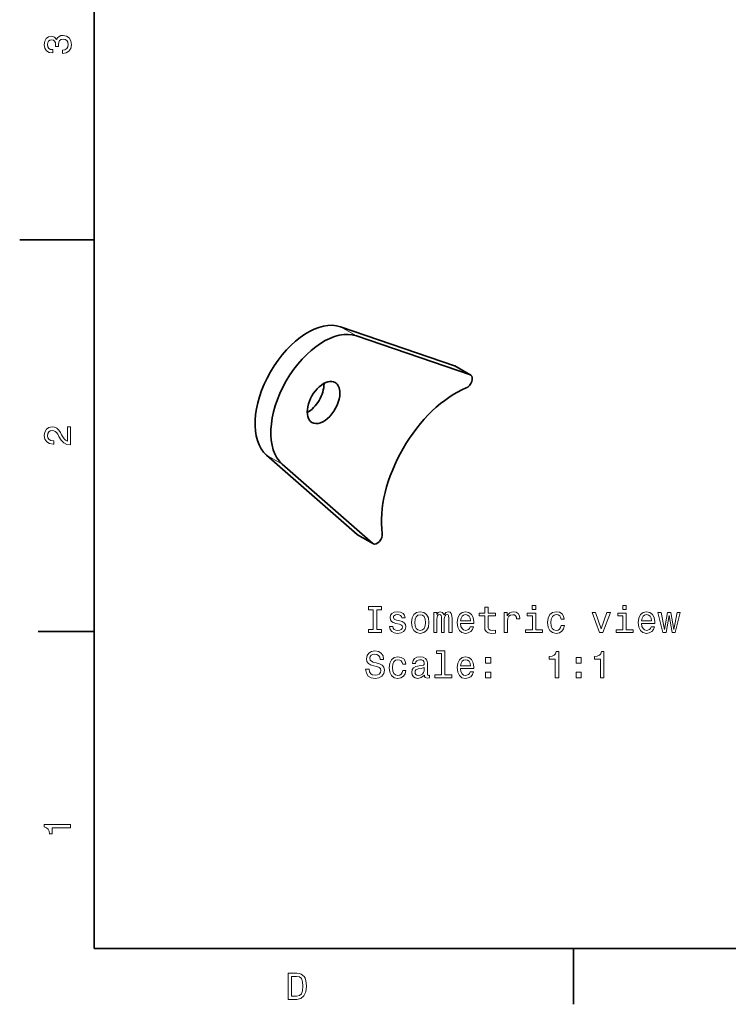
# Model space of a CAD drawing. Extents: x 0 to 297, y 0 to 210.
# Tile 1 of 9: x 0 to 95, y 2 to 135. Entities that reach past the tile are written whole.
import ezdxf

# ---------------------------------------------------------------- set-up
doc = ezdxf.new("R2010")
doc.units = 0

msp = doc.modelspace()

# ---------------------------------------------------------------- linework, layer by layer
at = {"color": 7, "lineweight": 35}
for p, q in [((10, 200), (10, 10)), ((10, 10), (287, 10))]:
    msp.add_line(p, q, dxfattribs=at)
at = {"color": 7, "lineweight": 35, "ltscale": 0.25}
msp.add_line((10, 105), (0, 105), dxfattribs=at)
at = {"color": 7, "lineweight": 13, "ltscale": 0.061237}
for p, q in [((43.057747, 93.348732), (45.17907, 92.123985)), ((58.355347, 88.128189), (60.476669, 86.903442)), ((33.121956, 76.139427), (35.243275, 74.914688)), ((45.291878, 65.501587), (47.413197, 64.276848))]:
    msp.add_line(p, q, dxfattribs=at)
at = {"color": 7, "lineweight": 35, "ltscale": 0.404097}
for p, q in [((58.355347, 88.128189), (43.057747, 93.348732)), ((60.476669, 86.903442), (45.17907, 92.123985)), ((33.121956, 76.139427), (45.291878, 65.501587)), ((35.243275, 74.914688), (47.413197, 64.276848))]:
    msp.add_line(p, q, dxfattribs=at)
at = {"color": 7, "lineweight": 35, "ltscale": 0.061237}
for p, q in [((58.415108, 88.101097), (60.536427, 86.87635)), ((45.345215, 65.463379), (47.466537, 64.23864))]:
    msp.add_line(p, q, dxfattribs=at)
at = {"color": 7, "lineweight": 35, "ltscale": 0.1875}
for p, q in [((10, 52.5), (2.5, 52.5)), ((74.300003, 10), (74.300003, 2.5))]:
    msp.add_line(p, q, dxfattribs=at)
at = {"color": 7, "lineweight": 13}
for points in [[(5.73379, 129.979111), (5.769093, 129.979111), (6.253242, 130.059799), (6.616354, 130.296829), (6.848343, 130.670029), (6.934078, 131.164276), (6.848343, 131.688766), (6.626441, 132.082138), (6.273415, 132.334305), (5.819525, 132.425079), (5.521974, 132.384735), (5.279899, 132.273788), (5.0933, 132.092224), (4.957133, 131.850143), (4.684798, 132.177963), (4.251081, 132.293961), (3.857709, 132.218307), (3.560158, 132.00145), (3.373559, 131.648422), (3.307997, 131.164276), (3.388689, 130.710388), (3.610591, 130.362396), (3.963617, 130.135452), (4.432637, 130.059799), (4.46794, 130.059799), (4.46794, 130.508652), (4.145173, 130.548996), (3.913184, 130.680115), (3.771974, 130.891937), (3.721542, 131.189484), (3.761888, 131.451736), (3.867795, 131.643372), (4.039265, 131.759369), (4.271254, 131.804764), (4.518372, 131.759369), (4.684798, 131.638336), (4.785663, 131.426514), (4.815922, 131.139053), (4.810879, 130.942368), (5.209294, 130.942368), (5.199208, 131.189484), (5.244596, 131.507217), (5.365634, 131.744247), (5.56232, 131.885452), (5.819525, 131.935883), (6.112032, 131.880417), (6.328891, 131.734161), (6.465058, 131.502167), (6.510447, 131.194534), (6.460014, 130.876801), (6.308718, 130.644821), (6.066643, 130.498566), (5.73379, 130.443085)], [(6.833213, 77.519447), (6.833213, 79.925072), (6.399496, 79.925072), (6.399496, 78.023773), (6.162464, 78.129684), (5.965778, 78.311241), (5.607709, 78.871033), (5.456412, 79.168587), (5.239553, 79.501442), (4.987392, 79.738472), (4.689842, 79.874641), (4.351945, 79.925072), (3.928314, 79.839333), (3.595461, 79.602303), (3.383646, 79.239189), (3.307997, 78.770172), (3.393732, 78.286018), (3.630764, 77.91787), (4.009006, 77.680832), (4.508286, 77.600143), (4.578891, 77.600143), (4.578891, 78.059074), (4.538545, 78.059074), (4.195605, 78.104462), (3.943444, 78.240631), (3.782061, 78.457489), (3.726585, 78.744957), (3.777017, 79.03746), (3.903098, 79.254318), (4.099784, 79.395531), (4.346902, 79.445961), (4.578891, 79.41066), (4.775577, 79.314842), (4.947046, 79.153458), (5.098343, 78.931557), (5.259727, 78.634003), (5.572406, 78.139771), (5.90526, 77.791786), (6.308718, 77.585014), (6.818084, 77.519447)], [(47.450035, 52.758781), (46.804504, 52.758781), (46.804504, 52.335152), (48.559547, 52.335152), (48.559547, 52.758781), (47.914013, 52.758781), (47.914013, 55.411522), (48.559547, 55.411522), (48.559547, 55.835152), (46.804504, 55.835152), (46.804504, 55.411522), (47.450035, 55.411522)], [(62.413292, 54.574345), (62.413292, 53.217716), (62.44355, 52.778957), (62.584763, 52.47636), (62.867184, 52.29985), (63.346291, 52.23933), (63.870785, 52.264545), (63.870785, 52.647831), (63.487503, 52.617573), (63.139519, 52.657917), (62.952919, 52.784), (62.872227, 52.995815), (62.857098, 53.293365), (62.857098, 54.574345), (63.870785, 54.574345), (63.870785, 54.952587), (62.857098, 54.952587), (62.857098, 55.744373), (62.413292, 55.744373), (62.413292, 54.952587), (61.646721, 54.952587), (61.646721, 54.574345)], [(69.261993, 55.956188), (68.792976, 55.956188), (68.792976, 55.451866), (69.261993, 55.451866)], [(81.406082, 55.956188), (80.937065, 55.956188), (80.937065, 55.451866), (81.406082, 55.451866)], [(51.000469, 53.913681), (50.571793, 54.014545), (50.25407, 54.130539), (50.148163, 54.367573), (50.178421, 54.534), (50.284328, 54.655037), (50.455799, 54.730686), (50.702919, 54.760944), (50.939949, 54.730686), (51.126549, 54.639908), (51.247585, 54.503738), (51.298019, 54.322182), (51.731735, 54.322182), (51.731735, 54.332272), (51.65609, 54.66008), (51.449314, 54.917286), (51.126549, 55.078667), (50.702919, 55.139187), (50.274242, 55.078667), (49.961563, 54.912239), (49.764877, 54.665123), (49.704357, 54.352444), (49.749748, 54.04985), (49.890957, 53.838032), (50.122948, 53.686737), (50.460842, 53.58083), (50.955078, 53.459793), (51.257671, 53.33371), (51.338364, 53.232845), (51.368622, 53.081551), (51.323235, 52.894951), (51.202198, 52.753738), (51.005512, 52.66296), (50.743263, 52.632702), (50.465885, 52.66296), (50.264156, 52.768867), (50.127991, 52.940338), (50.072514, 53.177372), (49.643841, 53.177372), (49.714447, 52.773914), (49.921219, 52.481407), (50.249027, 52.304893), (50.702919, 52.23933), (51.176983, 52.304893), (51.524963, 52.481407), (51.736778, 52.763824), (51.812428, 53.131981), (51.75695, 53.449703), (51.600613, 53.666565), (51.343407, 53.807774)], [(52.578999, 53.686737), (52.659691, 53.071465), (52.891678, 52.617573), (53.259834, 52.335152), (53.75407, 52.23933), (54.243263, 52.335152), (54.61142, 52.61253), (54.843407, 53.066422), (54.929142, 53.686737), (54.843407, 54.30201), (54.61142, 54.760944), (54.243263, 55.038322), (53.75407, 55.139187), (53.259834, 55.038322), (52.891678, 54.755901), (52.659691, 54.30201)], [(53.03289, 53.69178), (53.078278, 54.145672), (53.21949, 54.47348), (53.446434, 54.675209), (53.75407, 54.745815), (54.056664, 54.675209), (54.283607, 54.478523), (54.42482, 54.145672), (54.47525, 53.69178), (54.42482, 53.232845), (54.283607, 52.899994), (54.056664, 52.698265), (53.75407, 52.632702), (53.446434, 52.698265), (53.21949, 52.899994), (53.078278, 53.232845)], [(55.569633, 52.335152), (55.978134, 52.335152), (55.978134, 54.145672), (56.003349, 54.418003), (56.078999, 54.614689), (56.194992, 54.730686), (56.346291, 54.776073), (56.467327, 54.735729), (56.548019, 54.634865), (56.588364, 54.463394), (56.603493, 54.23645), (56.603493, 52.335152), (56.986778, 52.335152), (56.986778, 54.145672), (57.011997, 54.41296), (57.087646, 54.609646), (57.208683, 54.730686), (57.359978, 54.776073), (57.481018, 54.735729), (57.561707, 54.634865), (57.612141, 54.23645), (57.612141, 52.335152), (58.020641, 52.335152), (58.020641, 54.206188), (57.995426, 54.594517), (57.914734, 54.892067), (57.753349, 55.073624), (57.491104, 55.139187), (57.183464, 55.038322), (56.946434, 54.745815), (56.759834, 55.033279), (56.447155, 55.139187), (56.159691, 55.038322), (55.963005, 54.755901), (55.963005, 55.043365), (55.569633, 55.043365)], [(59.170498, 53.560658), (60.945713, 53.560658), (60.950756, 53.767429), (60.870064, 54.347401), (60.648163, 54.781116), (60.295135, 55.043365), (59.826118, 55.139187), (59.367184, 55.038322), (59.014156, 54.755901), (58.787212, 54.296967), (58.70652, 53.69178), (58.782169, 53.071465), (59.009113, 52.617573), (59.357098, 52.335152), (59.810989, 52.23933), (60.204361, 52.304893), (60.527126, 52.47636), (60.764156, 52.748695), (60.900326, 53.111809), (60.461563, 53.111809), (60.370785, 52.91008), (60.239662, 52.758781), (59.866463, 52.637745), (59.578999, 52.693222), (59.362141, 52.869736), (59.220932, 53.157196), (59.170498, 53.545525)], [(59.170498, 53.933853), (59.225975, 54.281837), (59.362141, 54.539043), (59.568913, 54.695381), (59.841248, 54.750858), (60.108536, 54.695381), (60.315311, 54.539043), (60.441391, 54.281837), (60.486778, 53.933853)], [(65.020645, 52.335152), (65.464447, 52.335152), (65.464447, 53.883423), (65.509834, 54.256622), (65.646004, 54.523911), (65.867905, 54.685295), (66.165451, 54.740772), (66.38736, 54.705467), (66.553787, 54.604603), (66.654648, 54.433136), (66.689949, 54.201145), (67.138794, 54.201145), (67.078278, 54.609646), (66.91185, 54.902153), (66.634476, 55.078667), (66.256233, 55.139187), (65.999023, 55.098839), (65.77713, 54.997974), (65.580444, 54.826508), (65.424103, 54.594517), (65.424103, 55.043365), (65.020645, 55.043365)], [(69.246872, 52.708351), (69.246872, 54.952587), (68.107101, 54.952587), (68.107101, 54.574345), (68.803062, 54.574345), (68.803062, 52.708351), (67.895279, 52.708351), (67.895279, 52.335152), (70.164734, 52.335152), (70.164734, 52.708351)], [(72.651047, 54.145672), (73.089806, 54.145672), (72.999023, 54.549129), (72.782166, 54.866852), (72.444275, 55.063538), (72.005508, 55.139187), (71.521362, 55.038322), (71.153206, 54.755901), (70.921219, 54.296967), (70.84053, 53.681694), (70.916176, 53.071465), (71.14312, 52.617573), (71.50119, 52.335152), (71.990387, 52.23933), (72.424103, 52.31498), (72.761993, 52.526794), (72.993988, 52.859646), (73.094849, 53.303452), (72.671219, 53.303452), (72.595566, 53.02103), (72.454361, 52.809216), (72.252632, 52.678093), (72.005508, 52.637745), (71.697876, 52.703308), (71.475975, 52.905037), (71.339806, 53.232845), (71.294418, 53.696823), (71.339806, 54.150715), (71.481018, 54.478523), (71.707962, 54.680252), (72.005508, 54.750858), (72.267761, 54.705467), (72.464447, 54.589474), (72.595566, 54.397831)], [(77.810265, 52.335152), (78.279282, 52.335152), (79.267761, 55.043365), (78.808823, 55.043365), (78.047295, 52.859646), (77.270638, 55.043365), (76.806664, 55.043365)], [(81.390961, 52.708351), (81.390961, 54.952587), (80.25119, 54.952587), (80.25119, 54.574345), (80.947151, 54.574345), (80.947151, 52.708351), (80.039368, 52.708351), (80.039368, 52.335152), (82.308823, 52.335152), (82.308823, 52.708351)], [(83.458679, 53.560658), (85.233894, 53.560658), (85.238937, 53.767429), (85.158249, 54.347401), (84.93634, 54.781116), (84.583313, 55.043365), (84.114304, 55.139187), (83.655365, 55.038322), (83.302338, 54.755901), (83.075394, 54.296967), (82.994705, 53.69178), (83.070351, 53.071465), (83.297295, 52.617573), (83.645279, 52.335152), (84.099167, 52.23933), (84.492538, 52.304893), (84.815308, 52.47636), (85.052338, 52.748695), (85.188507, 53.111809), (84.749741, 53.111809), (84.658966, 52.91008), (84.527847, 52.758781), (84.154648, 52.637745), (83.86718, 52.693222), (83.650322, 52.869736), (83.509109, 53.157196), (83.458679, 53.545525)], [(83.458679, 53.933853), (83.514153, 54.281837), (83.650322, 54.539043), (83.857094, 54.695381), (84.129425, 54.750858), (84.396721, 54.695381), (84.603493, 54.539043), (84.729568, 54.281837), (84.774963, 53.933853)], [(86.746857, 52.335152), (87.150322, 54.634865), (87.55378, 52.335152), (87.977409, 52.335152), (88.643112, 55.043365), (88.214447, 55.043365), (87.765594, 52.743652), (87.36718, 55.043365), (86.928421, 55.043365), (86.529999, 52.743652), (86.081161, 55.043365), (85.657524, 55.043365), (86.323227, 52.335152)], [(46.885193, 47.443222), (46.426262, 47.443222), (46.527126, 46.908638), (46.779285, 46.515266), (47.167614, 46.278236), (47.692112, 46.192501), (48.211563, 46.273193), (48.599892, 46.495094), (48.847012, 46.843079), (48.93779, 47.30201), (48.862141, 47.715557), (48.650326, 47.982845), (48.307384, 48.159359), (47.84845, 48.290485), (47.455078, 48.386307), (47.197876, 48.497257), (47.05162, 48.658638), (47.006233, 48.910801), (47.05162, 49.137745), (47.182743, 49.309216), (47.384476, 49.425209), (47.66185, 49.465557), (47.944271, 49.415123), (48.166176, 49.278957), (48.312428, 49.05201), (48.383034, 48.744373), (48.841969, 48.744373), (48.841969, 48.754459), (48.761276, 49.228523), (48.524242, 49.581551), (48.151043, 49.803452), (47.646721, 49.879101), (47.192833, 49.803452), (46.839806, 49.591637), (46.612862, 49.263828), (46.532169, 48.840195), (46.597729, 48.461952), (46.789371, 48.20475), (47.091969, 48.033279), (47.505512, 47.902157), (47.914013, 47.78616), (48.221649, 47.675209), (48.408249, 47.513828), (48.473812, 47.251579), (48.413292, 46.984287), (48.25695, 46.782558), (48.01992, 46.656479), (47.712284, 46.616131), (47.369343, 46.671608), (47.107098, 46.832993), (46.94067, 47.095238)], [(51.398884, 48.098843), (51.837643, 48.098843), (51.746864, 48.5023), (51.530006, 48.820023), (51.192112, 49.016708), (50.753349, 49.092358), (50.269199, 48.991493), (49.901043, 48.709072), (49.669056, 48.250137), (49.588364, 47.634865), (49.664013, 47.024635), (49.890957, 46.570744), (50.249027, 46.288322), (50.73822, 46.192501), (51.171936, 46.26815), (51.509834, 46.479965), (51.741821, 46.812817), (51.842686, 47.256622), (51.419056, 47.256622), (51.343407, 46.974201), (51.202198, 46.762386), (51.000469, 46.631264), (50.753349, 46.590916), (50.445713, 46.656479), (50.223812, 46.858208), (50.087643, 47.186016), (50.042255, 47.649994), (50.087643, 48.103886), (50.228855, 48.431694), (50.455799, 48.633423), (50.753349, 48.704029), (51.015598, 48.658638), (51.212284, 48.542645), (51.343407, 48.351002)], [(54.318913, 46.64135), (54.318913, 46.626217), (54.344128, 46.45475), (54.419777, 46.33371), (54.737499, 46.237888), (54.984619, 46.278236), (54.984619, 46.621174), (54.878712, 46.606045), (54.737499, 46.671608), (54.712284, 46.873337), (54.712284, 48.275352), (54.651764, 48.633423), (54.47525, 48.885586), (54.167614, 49.03688), (53.733898, 49.092358), (53.310265, 49.031837), (52.997585, 48.860367), (52.8009, 48.593079), (52.73534, 48.240051), (52.73534, 48.209793), (53.133755, 48.209793), (53.169056, 48.421608), (53.280006, 48.572906), (53.461563, 48.663681), (53.718769, 48.698986), (53.965885, 48.673771), (54.142399, 48.598122), (54.248306, 48.466995), (54.283607, 48.285442), (54.263435, 48.073624), (54.182747, 47.967716), (53.981018, 47.917286), (53.602776, 47.876938), (53.169056, 47.78616), (52.86142, 47.624779), (52.679863, 47.372616), (52.62439, 46.999416), (52.67482, 46.666565), (52.831161, 46.419445), (53.083321, 46.263107), (53.431305, 46.20763), (53.900326, 46.313538)], [(56.628712, 49.53616), (56.628712, 46.661522), (55.715885, 46.661522), (55.715885, 46.288322), (57.980293, 46.288322), (57.980293, 46.661522), (57.072514, 46.661522), (57.072514, 49.909359), (55.932747, 49.909359), (55.932747, 49.53616)], [(59.170498, 47.513828), (60.945713, 47.513828), (60.950756, 47.7206), (60.870064, 48.300571), (60.648163, 48.734287), (60.295135, 48.996536), (59.826118, 49.092358), (59.367184, 48.991493), (59.014156, 48.709072), (58.787212, 48.250137), (58.70652, 47.644951), (58.782169, 47.024635), (59.009113, 46.570744), (59.357098, 46.288322), (59.810989, 46.192501), (60.204361, 46.258064), (60.527126, 46.429531), (60.764156, 46.701866), (60.900326, 47.06498), (60.461563, 47.06498), (60.370785, 46.863251), (60.239662, 46.711952), (59.866463, 46.590916), (59.578999, 46.646393), (59.362141, 46.822906), (59.220932, 47.110367), (59.170498, 47.498695)], [(62.51416, 48.245094), (63.210121, 48.245094), (63.210121, 48.996536), (62.51416, 48.996536)], [(71.879433, 46.288322), (72.338364, 46.288322), (72.338364, 49.813538), (71.995422, 49.813538), (71.904648, 49.505901), (71.723091, 49.299129), (71.445709, 49.178093), (71.062431, 49.137745), (71.062431, 48.779678), (71.879433, 48.779678)], [(74.658249, 48.245094), (75.354218, 48.245094), (75.354218, 48.996536), (74.658249, 48.996536)], [(77.951477, 46.288322), (78.410408, 46.288322), (78.410408, 49.813538), (78.067474, 49.813538), (77.976692, 49.505901), (77.795135, 49.299129), (77.517761, 49.178093), (77.134476, 49.137745), (77.134476, 48.779678), (77.951477, 48.779678)], [(54.268478, 47.23645), (54.207962, 46.974201), (54.046577, 46.772472), (53.804504, 46.64135), (53.506954, 46.595959), (53.315311, 46.621174), (53.179142, 46.701866), (53.093407, 46.843079), (53.068192, 47.039764), (53.088364, 47.216278), (53.169056, 47.342358), (53.491821, 47.483566), (53.900326, 47.544086), (54.268478, 47.665123)], [(59.170498, 47.887024), (59.225975, 48.235008), (59.362141, 48.492214), (59.568913, 48.648552), (59.841248, 48.704029), (60.108536, 48.648552), (60.315311, 48.492214), (60.441391, 48.235008), (60.486778, 47.887024)], [(62.51416, 46.288322), (63.210121, 46.288322), (63.210121, 47.039764), (62.51416, 47.039764)], [(74.658249, 46.288322), (75.354218, 46.288322), (75.354218, 47.039764), (74.658249, 47.039764)], [(6.833213, 26.159222), (6.833213, 26.618156), (3.307997, 26.618156), (3.307997, 26.275217), (3.615634, 26.184439), (3.822406, 26.002882), (3.943444, 25.725506), (3.98379, 25.34222), (4.341859, 25.34222), (4.341859, 26.159222)], [(37.194958, 6.666787), (36.029972, 6.666787), (36.029972, 3.166787), (37.194958, 3.166787), (37.744667, 3.277738), (38.153168, 3.615634), (38.405331, 4.165346), (38.496109, 4.916787), (38.415417, 5.683357), (38.314552, 5.985951), (38.173344, 6.228026), (37.764839, 6.555836), (37.497551, 6.636527)], [(37.159653, 6.248199), (37.542938, 6.17255), (37.805187, 5.940562), (37.961525, 5.527017), (38.011959, 4.916787), (37.956482, 4.326729), (37.800144, 3.913184), (37.532852, 3.666066), (37.159653, 3.585375), (36.498989, 3.585375), (36.498989, 6.248199)]]:
    msp.add_lwpolyline(points, close=True, dxfattribs=at)
at = {"color": 7, "lineweight": 35}
for centre, major_axis, start_param, end_param in [((38.655537, 84.41748), (-5, -8.660255), 3.2549724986, 6.1698054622), ((40.776855, 83.192734), (-5, -8.660255), 3.2549724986, 6.1698054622), ((57.915127, 87.235062), (-0.5, -0.866028), 3.1416338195, 3.2549724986), ((40.776855, 83.192734), (-1.549999, -2.684677), 3.1415926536, 6.2831853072), ((40.776855, 83.192734), (-1.549999, -2.684677), 2.3561944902, 3.1415926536), ((60.036446, 86.010315), (-0.5, -0.866028), 0.6356946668, 3.1416338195), ((60.036446, 86.010315), (-0.5, -0.866028), 3.1416338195, 3.2549724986), ((38.655537, 84.41748), (-1.549999, -2.684677), 0.7533239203, 2.3561944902), ((38.655537, 84.41748), (-1.549999, -2.684677), 2.3561944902, 2.3882682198), ((58.454529, 72.986526), (-7, -12.124359), 3.7772873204, 5.6474906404), ((40.776855, 83.192734), (-1.549999, -2.684677), 0, 2.3561944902), ((45.845238, 66.329391), (-0.5, -0.866028), 6.1698054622, 6.2831441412), ((47.966557, 65.104652), (-0.5, -0.866028), 6.2831441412, 8.7890832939), ((47.966557, 65.104652), (-0.5, -0.866028), 6.1698054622, 6.2831441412)]:
    msp.add_ellipse(centre, major_axis=major_axis, ratio=0.57735, start_param=start_param, end_param=end_param, dxfattribs=at)

doc.saveas('drawing.dxf')
